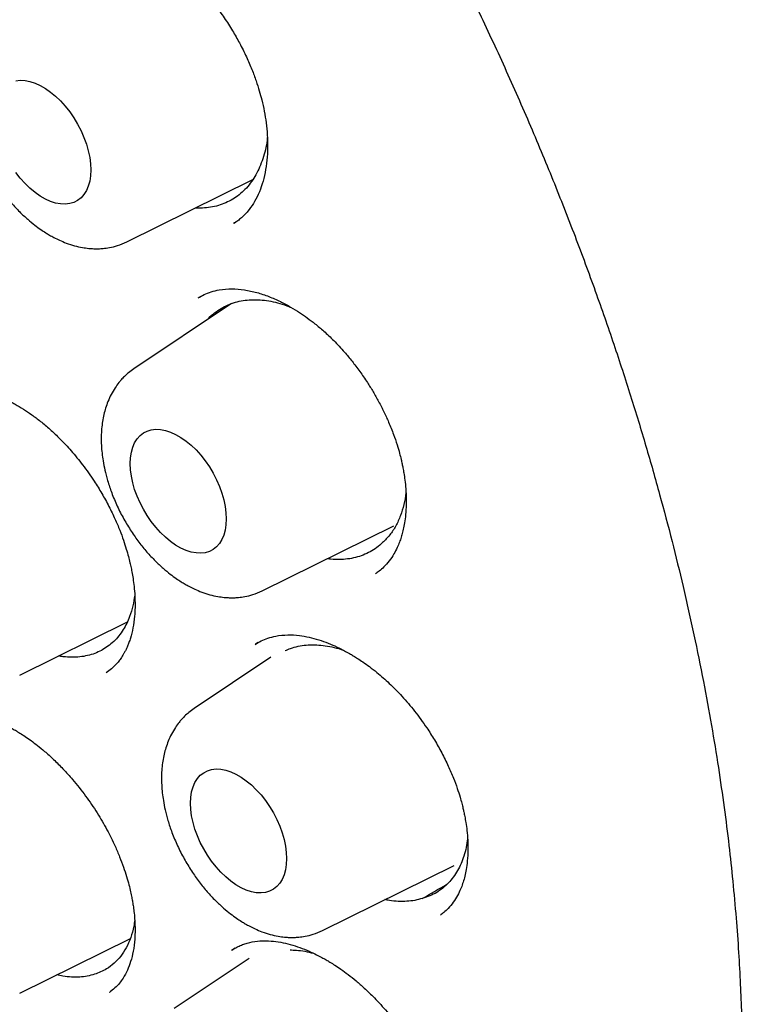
# Model space of a CAD drawing. Header units: millimetres. Extents: x 8 to 932, y 12 to 940.
# Tile 21 of 61: x 875.52 to 882.04, y 411.17 to 420.05. Entities that reach past the tile are written whole.
import ezdxf

# ---------------------------------------------------------------- set-up
doc = ezdxf.new("R2010")
doc.units = ezdxf.units.MM

msp = doc.modelspace()

# ---------------------------------------------------------------- linework, layer by layer
at = {"color": 7, "linetype": 'Continuous', "lineweight": 30}
for p, q in [((876.485, 418.0489), (877.6238, 418.6126)), ((877.4538, 418.2173), (877.4735, 418.2308)), ((877.1761, 417.5684), (877.1342, 417.5463)), ((877.4313, 417.4909), (876.5497, 416.9033)), ((877.7078, 414.8982), (878.8946, 415.4856)), ((878.7825, 415.0922), (878.7853, 415.0944)), ((875.5179, 414.1367), (876.4901, 414.6179)), ((877.6702, 414.4303), (877.6458, 414.4165)), ((877.7854, 414.2976), (877.0939, 413.8367)), ((876.3006, 414.1601), (876.3039, 414.1625)), ((876.3165, 414.1718), (876.3208, 414.175)), ((878.252, 411.8315), (879.4388, 412.419)), ((875.5179, 411.2659), (876.5173, 411.7605)), ((877.4627, 411.6719), (877.4299, 411.6522)), ((877.589, 411.5784), (876.9111, 411.1266)), ((876.3464, 411.2875), (876.3541, 411.2936)), ((876.3294, 411.274), (876.3319, 411.276))]:
    msp.add_line(p, q, dxfattribs=at)
at = {"color": 7, "linetype": 'Continuous', "lineweight": 30, "flags": 128}
for points in [[(875.4831, 419.5024), (875.5234, 419.5071), (875.566, 419.5053), (875.6104, 419.4969), (875.6563, 419.4821), (875.703, 419.4611), (875.7499, 419.434), (875.7966, 419.4012), (875.8424, 419.3631), (875.8869, 419.3201), (875.9295, 419.2728), (875.9697, 419.2217), (876.0071, 419.1673), (876.0412, 419.1104), (876.0715, 419.0515), (876.0979, 418.9915), (876.1199, 418.9309), (876.1373, 418.8705), (876.1498, 418.8111), (876.1574, 418.7532), (876.1599, 418.6976), (876.1574, 418.645), (876.1498, 418.5959), (876.1373, 418.5509), (876.1199, 418.5106), (876.0979, 418.4754), (876.0715, 418.4458), (876.0412, 418.422), (876.0071, 418.4044), (875.9697, 418.3932), (875.9295, 418.3884), (875.8869, 418.3902), (875.8424, 418.3986), (875.7966, 418.4134), (875.7499, 418.4345), (875.703, 418.4616), (875.6563, 418.4943), (875.6104, 418.5325), (875.566, 418.5754), (875.5234, 418.6228), (875.4831, 418.6739)], [(876.5157, 416.0472), (876.5183, 416.0999), (876.5259, 416.1489), (876.5384, 416.1939), (876.5558, 416.2342), (876.5778, 416.2694), (876.6041, 416.2991), (876.6345, 416.3229), (876.6686, 416.3405), (876.706, 416.3517), (876.7462, 416.3564), (876.7888, 416.3546), (876.8333, 416.3462), (876.8791, 416.3314), (876.9258, 416.3104), (876.9727, 416.2833), (877.0194, 416.2505), (877.0652, 416.2124), (877.1097, 416.1694), (877.1523, 416.1221), (877.1925, 416.0709), (877.2299, 416.0166), (877.264, 415.9597), (877.2944, 415.9008), (877.3207, 415.8408), (877.3427, 415.7802), (877.3601, 415.7198), (877.3726, 415.6604), (877.3802, 415.6025), (877.3828, 415.5469), (877.3802, 415.4943), (877.3726, 415.4452), (877.3601, 415.4002), (877.3427, 415.3599), (877.3207, 415.3247), (877.2944, 415.295), (877.264, 415.2713), (877.2299, 415.2537), (877.1925, 415.2424), (877.1523, 415.2377), (877.1097, 415.2395), (877.0652, 415.2479), (877.0194, 415.2627), (876.9727, 415.2838), (876.9258, 415.3108), (876.8791, 415.3436), (876.8333, 415.3817), (876.7888, 415.4247), (876.7462, 415.472), (876.706, 415.5232), (876.6686, 415.5775), (876.6345, 415.6345), (876.6041, 415.6933), (876.5778, 415.7534), (876.5558, 415.8139), (876.5384, 415.8743), (876.5259, 415.9338), (876.5183, 415.9916), (876.5157, 416.0472)], [(877.0599, 412.9806), (877.0625, 413.0332), (877.0701, 413.0823), (877.0826, 413.1273), (877.1, 413.1676), (877.122, 413.2028), (877.1483, 413.2325), (877.1787, 413.2562), (877.2128, 413.2738), (877.2502, 413.2851), (877.2904, 413.2898), (877.333, 413.288), (877.3775, 413.2796), (877.4233, 413.2648), (877.47, 413.2437), (877.5169, 413.2166), (877.5636, 413.1839), (877.6094, 413.1458), (877.6539, 413.1028), (877.6965, 413.0555), (877.7367, 413.0043), (877.7741, 412.9499), (877.8082, 412.893), (877.8386, 412.8342), (877.8649, 412.7741), (877.8869, 412.7136), (877.9043, 412.6532), (877.9168, 412.5937), (877.9244, 412.5359), (877.927, 412.4803), (877.9244, 412.4276), (877.9168, 412.3785), (877.9043, 412.3336), (877.8869, 412.2933), (877.8649, 412.2581), (877.8386, 412.2284), (877.8082, 412.2046), (877.7741, 412.187), (877.7367, 412.1758), (877.6965, 412.1711), (877.6539, 412.1729), (877.6094, 412.1813), (877.5636, 412.1961), (877.5169, 412.2171), (877.47, 412.2442), (877.4233, 412.277), (877.3775, 412.3151), (877.333, 412.3581), (877.2904, 412.4054), (877.2502, 412.4566), (877.2128, 412.5109), (877.1787, 412.5678), (877.1483, 412.6267), (877.122, 412.6867), (877.1, 412.7473), (877.0826, 412.8077), (877.0701, 412.8671), (877.0625, 412.925), (877.0599, 412.9806)]]:
    msp.add_lwpolyline(points, dxfattribs=at)
at = {"color": 7, "linetype": 'Continuous', "lineweight": 30}
for points, knots in [([(864.5615, 432.3887), (864.5704, 432.3897), (864.5909, 432.3919), (864.6373, 432.3971), (864.6985, 432.4025), (864.7775, 432.4076), (864.8688, 432.4121), (864.9703, 432.4158), (865.0922, 432.4183), (865.2365, 432.4186), (865.4055, 432.4152), (865.5895, 432.4071), (865.7888, 432.3933), (865.9868, 432.3743), (866.1818, 432.3508), (866.3715, 432.3235), (866.5713, 432.2902), (866.7802, 432.2503), (866.9915, 432.2047), (867.1971, 432.1554), (867.3897, 432.1049), (867.568, 432.0545), (867.7318, 432.0051), (867.8802, 431.9579), (868.0131, 431.9136), (868.1306, 431.8729), (868.2335, 431.8361), (868.321, 431.8039), (868.3934, 431.7767), (868.4511, 431.7546), (868.4991, 431.7359), (868.542, 431.7191), (868.5899, 431.7001), (868.6478, 431.6768), (868.7198, 431.6473), (868.8072, 431.6109), (868.9107, 431.5667), (869.0311, 431.5139), (869.1665, 431.4528), (869.317, 431.3827), (869.4826, 431.303), (869.6633, 431.2128), (869.8592, 431.1114), (870.0694, 430.9983), (870.2885, 430.8757), (870.5811, 430.7055), (870.94, 430.4851), (871.3569, 430.2113), (871.7593, 429.9305), (872.1471, 429.6446), (872.5248, 429.3512), (872.8924, 429.0514), (873.2495, 428.7464), (873.5896, 428.443), (873.913, 428.1424), (874.2201, 427.846), (874.5213, 427.5447), (874.8222, 427.2327), (875.1186, 426.9142), (875.412, 426.5878), (875.7014, 426.2545), (875.9953, 425.904), (876.2932, 425.5358), (876.5943, 425.1498), (876.8978, 424.7455), (877.1942, 424.3351), (877.4829, 423.9197), (877.7634, 423.5005), (878.0432, 423.0657), (878.3215, 422.6153), (878.5974, 422.1493), (878.8677, 421.6724), (879.1316, 421.1849), (879.3886, 420.6876), (879.6399, 420.1765), (879.8835, 419.6544), (880.1153, 419.1295), (880.3318, 418.6103), (880.5311, 418.1031), (880.714, 417.6089), (880.8811, 417.1282), (881.0332, 416.6615), (881.171, 416.2091), (881.2953, 415.7716), (881.4069, 415.349), (881.5103, 414.9262), (881.6048, 414.5047), (881.69, 414.086), (881.7631, 413.6867), (881.8253, 413.3068), (881.8775, 412.9462), (881.9206, 412.6048), (881.9566, 412.2724), (881.9856, 411.9502), (882.008, 411.6395), (882.0239, 411.3504), (882.0342, 411.0779), (882.0411, 410.7661), (882.0414, 410.413), (882.0314, 410.0214), (882.0117, 409.6425), (881.9894, 409.3609), (881.971, 409.1704), (881.96, 409.0665), (881.9484, 408.9638), (881.9365, 408.8658), (881.925, 408.7768), (881.9152, 408.7051), (881.9074, 408.6499), (881.9015, 408.6091), (881.8958, 408.5707), (881.8891, 408.5268), (881.8802, 408.4698), (881.8687, 408.3987), (881.8544, 408.3139), (881.8371, 408.216), (881.8164, 408.1047), (881.7924, 407.9831), (881.7565, 407.8119), (881.7066, 407.594), (881.6345, 407.3129), (881.5468, 407.0094), (881.4404, 406.6848), (881.3406, 406.4157), (881.2534, 406.2009), (881.1842, 406.04), (881.1107, 405.8792), (881.0344, 405.7214), (880.9578, 405.572), (880.8839, 405.4356), (880.8112, 405.3077), (880.7406, 405.1894), (880.6733, 405.0819), (880.6143, 404.9912), (880.5643, 404.9169), (880.5234, 404.8578), (880.5002, 404.8249), (880.4901, 404.8105)], [0, 0, 0, 0, 0.001577, 0.003608, 0.006105, 0.009075, 0.012555, 0.016335, 0.020414, 0.026086, 0.03225, 0.038907, 0.046058, 0.053701, 0.060053, 0.066709, 0.07367, 0.080935, 0.088407, 0.095472, 0.102025, 0.108065, 0.113593, 0.118607, 0.123033, 0.126965, 0.130401, 0.133343, 0.135718, 0.13763, 0.139108, 0.1405, 0.141906, 0.143877, 0.14626, 0.14907, 0.152555, 0.156531, 0.160998, 0.165955, 0.171403, 0.177341, 0.183771, 0.190692, 0.198015, 0.205319, 0.21945, 0.233293, 0.24637, 0.259179, 0.271722, 0.283997, 0.296005, 0.307746, 0.318571, 0.329158, 0.339512, 0.350013, 0.360902, 0.371137, 0.381693, 0.392569, 0.403766, 0.415283, 0.42712, 0.439277, 0.450702, 0.462396, 0.474359, 0.486591, 0.499092, 0.511862, 0.524558, 0.537509, 0.550715, 0.564176, 0.577713, 0.590918, 0.603775, 0.616285, 0.628446, 0.64026, 0.651726, 0.662844, 0.673614, 0.684036, 0.695296, 0.706119, 0.716506, 0.726457, 0.735972, 0.74505, 0.753693, 0.762696, 0.771171, 0.779119, 0.786576, 0.793879, 0.805347, 0.816631, 0.827731, 0.838647, 0.841814, 0.844965, 0.848101, 0.851206, 0.853987, 0.856331, 0.857865, 0.859129, 0.860153, 0.861462, 0.863251, 0.865521, 0.868187, 0.871306, 0.874878, 0.878892, 0.883096, 0.891619, 0.900493, 0.911515, 0.923033, 0.935047, 0.941079, 0.947228, 0.953495, 0.959876, 0.96602, 0.97169, 0.976886, 0.982349, 0.987167, 0.99134, 0.99487, 0.997756, 1, 1, 1, 1]), ([(864.8296, 432.1858), (864.8181, 432.1846), (864.7905, 432.1819), (864.7469, 432.177), (864.694, 432.1707), (864.633, 432.163), (864.564, 432.1537), (864.4864, 432.1425), (864.4002, 432.1292), (864.3056, 432.1133), (864.2036, 432.0948), (864.0336, 432.0611), (863.8006, 432.0065), (863.4931, 431.9175), (863.1757, 431.8056), (862.8507, 431.6675), (862.6085, 431.5458), (862.4428, 431.4537), (862.3516, 431.4006), (862.2671, 431.3492), (862.1912, 431.3013), (862.124, 431.2575), (862.0653, 431.2179), (862.016, 431.1839), (861.9754, 431.1552), (861.943, 431.132), (861.9172, 431.1133), (861.8963, 431.098), (861.8755, 431.0825), (861.8486, 431.0624), (861.8121, 431.0346), (861.7654, 430.9985), (861.7099, 430.9545), (861.6484, 430.9044), (861.5838, 430.8501), (861.5187, 430.7937), (861.4143, 430.7005), (861.271, 430.565), (861.09, 430.3784), (860.9088, 430.1743), (860.7289, 429.9523), (860.5535, 429.7142), (860.3832, 429.4598), (860.2339, 429.2134), (860.1039, 428.9788), (859.9915, 428.7594), (859.8999, 428.5656), (859.8294, 428.406), (859.78, 428.2893), (859.7383, 428.1865), (859.7053, 428.1024), (859.6798, 428.0356), (859.6609, 427.9848), (859.6459, 427.9441), (859.6342, 427.9119), (859.6228, 427.8799), (859.6085, 427.8396), (859.5891, 427.7838), (859.5657, 427.7149), (859.5389, 427.6336), (859.5101, 427.5433), (859.4803, 427.4464), (859.451, 427.3474), (859.4231, 427.2488), (859.3963, 427.1507), (859.3582, 427.0055), (859.3115, 426.8136), (859.2591, 426.5742), (859.2117, 426.3321), (859.1682, 426.0806), (859.1351, 425.8597), (859.1105, 425.6735), (859.0928, 425.5265), (859.0764, 425.3749), (859.0613, 425.2188), (859.0479, 425.0589), (859.0366, 424.9008), (859.0282, 424.7601), (859.0221, 424.6407), (859.0178, 424.5417), (859.0145, 424.452), (859.012, 424.3716), (859.0102, 424.3008), (859.0089, 424.2377), (859.0079, 424.177), (859.007, 424.1104), (859.0064, 424.0338), (859.0061, 423.9494), (859.0064, 423.8624), (859.0071, 423.7752), (859.0084, 423.6876), (859.0101, 423.5998), (859.0163, 423.3566), (859.0334, 422.98), (859.0728, 422.4649), (859.1245, 421.9699), (859.1904, 421.4693), (859.2706, 420.9637), (859.3648, 420.4534), (859.4684, 419.9612), (859.5799, 419.4852), (859.6983, 419.0236), (859.8299, 418.5519), (859.9751, 418.0705), (860.1345, 417.5797), (860.3083, 417.0801), (860.4971, 416.5724), (860.7012, 416.057), (860.9209, 415.5347), (861.1566, 415.0064), (861.4087, 414.4727), (861.6772, 413.9346), (861.9625, 413.393), (862.2626, 412.8528), (862.5773, 412.3148), (862.9063, 411.7802), (863.2517, 411.2466), (863.5871, 410.7539), (863.9091, 410.3017), (864.2147, 409.8893), (864.5284, 409.4827), (864.8486, 409.084), (865.1714, 408.6979), (865.4947, 408.3263), (865.8158, 407.9715), (866.1341, 407.6332), (866.4473, 407.313), (866.7548, 407.0103), (867.0562, 406.7245), (867.353, 406.4534), (867.6726, 406.172), (868.0137, 405.8842), (868.3749, 405.5938), (868.7257, 405.3249), (869.0657, 405.0767), (869.3943, 404.8481), (869.7113, 404.638), (869.9955, 404.4586), (870.2484, 404.3058), (870.4755, 404.1739), (870.7051, 404.0456), (870.9434, 403.9181), (871.1907, 403.7919), (871.4468, 403.6677), (871.7114, 403.5464), (871.9857, 403.4283), (872.2646, 403.3162), (872.5474, 403.2109), (872.8337, 403.1128), (873.0832, 403.0351), (873.2887, 402.9763), (873.4434, 402.9348), (873.5838, 402.8994), (873.7107, 402.8693), (873.8242, 402.844), (873.9241, 402.8229), (874.0097, 402.8058), (874.0818, 402.7921), (874.1458, 402.7803), (874.2078, 402.7694), (874.2755, 402.758), (874.3526, 402.7457), (874.442, 402.7322), (874.5442, 402.7181), (874.6592, 402.7037), (874.7859, 402.6898), (874.9239, 402.6769), (875.0729, 402.6657), (875.2334, 402.6569), (875.449, 402.6498), (875.7155, 402.6499), (876.0283, 402.6639), (876.3406, 402.6924), (876.5965, 402.7283), (876.7974, 402.7641), (876.9444, 402.794), (877.0909, 402.8275), (877.2368, 402.8649), (877.3814, 402.9058), (877.5168, 402.9479), (877.6381, 402.9889), (877.7411, 403.026), (877.8284, 403.0593), (877.9003, 403.0879), (877.9581, 403.1117), (878.0063, 403.1322), (878.0502, 403.1513), (878.0948, 403.1711), (878.1435, 403.1933), (878.1986, 403.219), (878.2619, 403.2495), (878.3331, 403.2851), (878.4124, 403.3261), (878.5022, 403.3746), (878.6025, 403.4314), (878.7134, 403.4974), (878.8323, 403.5723), (878.9588, 403.6567), (879.0922, 403.7513), (879.2291, 403.8549), (879.3655, 403.9649), (879.4962, 404.0772), (879.6192, 404.1893), (879.7332, 404.299), (879.8471, 404.4145), (879.9594, 404.5346), (880.0688, 404.6582), (880.1661, 404.7738), (880.2518, 404.8804), (880.3266, 404.9773), (880.3908, 405.0636), (880.4302, 405.1188), (880.4483, 405.1442)], [0, 0, 0, 0, 0.00075, 0.001798, 0.003147, 0.004693, 0.006509, 0.008594, 0.010949, 0.013575, 0.01647, 0.019571, 0.028132, 0.036687, 0.046864, 0.057034, 0.067196, 0.070362, 0.073481, 0.076349, 0.078942, 0.081259, 0.083302, 0.08507, 0.086449, 0.087597, 0.088514, 0.089199, 0.089831, 0.090748, 0.092085, 0.093772, 0.095809, 0.098153, 0.100565, 0.103008, 0.105483, 0.112449, 0.119653, 0.127231, 0.13504, 0.143045, 0.151246, 0.159641, 0.165922, 0.172307, 0.178795, 0.182403, 0.185597, 0.188377, 0.190744, 0.192357, 0.193699, 0.19477, 0.195569, 0.196236, 0.197271, 0.198719, 0.200581, 0.202605, 0.204962, 0.207465, 0.209938, 0.212383, 0.214798, 0.217184, 0.223022, 0.228678, 0.23421, 0.23997, 0.246017, 0.249205, 0.252468, 0.255806, 0.259217, 0.262703, 0.266207, 0.269425, 0.271722, 0.273815, 0.275705, 0.277391, 0.278874, 0.280153, 0.281339, 0.282667, 0.284306, 0.286094, 0.287883, 0.289672, 0.291461, 0.29325, 0.295039, 0.306284, 0.315967, 0.325652, 0.335339, 0.345029, 0.354721, 0.364432, 0.372893, 0.381513, 0.390292, 0.39923, 0.408327, 0.417582, 0.426997, 0.436571, 0.446304, 0.456196, 0.466247, 0.476457, 0.486827, 0.497356, 0.507829, 0.518455, 0.529234, 0.540166, 0.548864, 0.557656, 0.566542, 0.575379, 0.584192, 0.592819, 0.60126, 0.609515, 0.617584, 0.625328, 0.632893, 0.640278, 0.647484, 0.656575, 0.665363, 0.673849, 0.682033, 0.689913, 0.697492, 0.704767, 0.71026, 0.715573, 0.720991, 0.726665, 0.732595, 0.738669, 0.74499, 0.751558, 0.758374, 0.765081, 0.772012, 0.779166, 0.783297, 0.787091, 0.790547, 0.793666, 0.7965, 0.798982, 0.801112, 0.802891, 0.804376, 0.805906, 0.807546, 0.809463, 0.811711, 0.81429, 0.817201, 0.820443, 0.823951, 0.827778, 0.831926, 0.836387, 0.844607, 0.852952, 0.861421, 0.870015, 0.874142, 0.878297, 0.88248, 0.886691, 0.89093, 0.895126, 0.898679, 0.901783, 0.90444, 0.906648, 0.908408, 0.909793, 0.911152, 0.912529, 0.914007, 0.91577, 0.917786, 0.920085, 0.922665, 0.925527, 0.928934, 0.932671, 0.936736, 0.94113, 0.945852, 0.950904, 0.955962, 0.960956, 0.965684, 0.970145, 0.97434, 0.979305, 0.983837, 0.987935, 0.9916, 0.994833, 0.997632, 1, 1, 1, 1]), ([(875.9336, 420.7585), (875.9521, 420.7683), (875.9865, 420.7865), (876.0378, 420.805), (876.08, 420.8162), (876.113, 420.8227), (876.1397, 420.8266), (876.1623, 420.829), (876.1838, 420.8305), (876.2022, 420.8313), (876.2213, 420.8315), (876.2417, 420.8312), (876.2634, 420.8303), (876.2969, 420.8278), (876.3447, 420.8217), (876.4121, 420.8081), (876.4942, 420.7848), (876.5923, 420.7474), (876.687, 420.7012), (876.7708, 420.6525), (876.8343, 420.6111), (876.888, 420.5727), (876.9292, 420.5412), (876.9622, 420.5146), (876.9941, 420.4878), (877.0316, 420.4549), (877.08, 420.4098), (877.1395, 420.3502), (877.2096, 420.2731), (877.2866, 420.1789), (877.3649, 420.0715), (877.438, 419.958), (877.5051, 419.8405), (877.5638, 419.7232), (877.6134, 419.6085), (877.6517, 419.5057), (877.6809, 419.4143), (877.7057, 419.3229), (877.7269, 419.2262), (877.7438, 419.1202), (877.7543, 419.0106), (877.7572, 418.8976), (877.751, 418.7838), (877.735, 418.6732), (877.7089, 418.5695), (877.6734, 418.4757), (877.6293, 418.3935), (877.5869, 418.335), (877.5484, 418.292), (877.5176, 418.263), (877.4845, 418.2372), (877.4616, 418.2225), (877.4492, 418.2146)], [0, 0, 0, 0, 0.025338, 0.047099, 0.065267, 0.07652, 0.085723, 0.095292, 0.101358, 0.107344, 0.113689, 0.120396, 0.127468, 0.134903, 0.152833, 0.173335, 0.198, 0.226904, 0.260086, 0.280561, 0.299918, 0.3157, 0.32789, 0.336477, 0.345139, 0.356312, 0.370166, 0.389173, 0.411658, 0.437637, 0.466946, 0.495786, 0.522603, 0.552081, 0.578599, 0.602154, 0.622756, 0.641274, 0.665125, 0.689996, 0.716302, 0.744779, 0.775414, 0.807078, 0.838618, 0.870072, 0.900885, 0.930069, 0.944067, 0.959564, 0.978201, 1, 1, 1, 1]), ([(875.3268, 420.054), (875.3102, 420.0422), (875.2796, 420.0204), (875.2418, 419.9859), (875.2128, 419.9555), (875.185, 419.9225), (875.1534, 419.879), (875.1202, 419.8224), (875.0917, 419.7602), (875.0703, 419.7), (875.0541, 419.6398), (875.042, 419.5774), (875.034, 419.5114), (875.0302, 419.4392), (875.0315, 419.3654), (875.0375, 419.2913), (875.0477, 419.2175), (875.0638, 419.1351), (875.0889, 419.0389), (875.1255, 418.9296), (875.1745, 418.8127), (875.2339, 418.6961), (875.3, 418.5871), (875.3699, 418.4879), (875.4423, 418.3989), (875.5157, 418.3203), (875.5865, 418.254), (875.6504, 418.2015), (875.7047, 418.1618), (875.7492, 418.1324), (875.7891, 418.1084), (875.8301, 418.0858), (875.8802, 418.0612), (875.9421, 418.0355), (876.0117, 418.0128), (876.0793, 417.9975), (876.1374, 417.9894), (876.1857, 417.9861), (876.2289, 417.986), (876.2761, 417.9888), (876.3335, 417.9968), (876.4066, 418.0143), (876.4571, 418.0366), (876.485, 418.0489)], [0, 0, 0, 0, 0.021636, 0.039819, 0.054564, 0.06687, 0.087387, 0.11333, 0.137415, 0.15979, 0.180825, 0.203103, 0.225962, 0.249021, 0.276027, 0.298978, 0.321362, 0.347961, 0.378799, 0.413871, 0.453005, 0.492181, 0.529741, 0.565731, 0.600194, 0.633167, 0.664323, 0.690936, 0.712402, 0.729907, 0.743187, 0.758394, 0.776769, 0.799503, 0.826702, 0.852912, 0.873329, 0.889691, 0.904527, 0.918849, 0.939498, 0.966539, 1, 1, 1, 1]), ([(877.7534, 418.9901), (877.7526, 418.9815), (877.7494, 418.9432), (877.7366, 418.8789), (877.715, 418.7975), (877.6941, 418.748), (877.6836, 418.7232)], [0, 0, 0, 0, 0.087569, 0.386281, 0.691896, 1, 1, 1, 1]), ([(877.6836, 418.7232), (877.6729, 418.6999), (877.6515, 418.6533), (877.6113, 418.5903), (877.5652, 418.533), (877.5132, 418.4831), (877.4564, 418.4411), (877.3951, 418.4069), (877.3289, 418.3805), (877.2589, 418.3622), (877.1856, 418.3533), (877.133, 418.3506), (877.1039, 418.3534), (877.1007, 418.3537)], [0, 0, 0, 0, 0.097328, 0.195331, 0.295465, 0.396337, 0.494358, 0.59238, 0.691801, 0.792673, 0.89, 0.988003, 1, 1, 1, 1]), ([(877.1282, 417.5424), (877.1461, 417.5528), (877.1812, 417.5732), (877.2445, 417.598), (877.3292, 417.6185), (877.431, 417.6268), (877.5436, 417.6177), (877.6558, 417.5936), (877.7645, 417.5574), (877.8671, 417.5125), (877.96, 417.463), (878.0414, 417.4129), (878.1145, 417.3623), (878.1875, 417.3068), (878.2674, 417.2393), (878.3573, 417.1545), (878.4424, 417.0631), (878.5203, 416.9695), (878.5897, 416.8779), (878.6529, 416.7854), (878.7095, 416.6941), (878.7596, 416.6057), (878.8065, 416.5139), (878.8518, 416.4148), (878.8915, 416.3154), (878.9237, 416.221), (878.9457, 416.1459), (878.9602, 416.0885), (878.9699, 416.0457), (878.9782, 416.0047), (878.9869, 415.9561), (878.9962, 415.8925), (879.0042, 415.8141), (879.0084, 415.7236), (879.0063, 415.6323), (878.9986, 415.55), (878.9878, 415.4833), (878.9757, 415.4289), (878.9623, 415.3814), (878.9463, 415.3347), (878.9251, 415.2838), (878.8952, 415.2263), (878.8547, 415.1657), (878.8082, 415.1128), (878.7644, 415.0752), (878.7408, 415.0592), (878.7298, 415.0517)], [0, 0, 0, 0, 0.02878, 0.056528, 0.083312, 0.121803, 0.158274, 0.192542, 0.224643, 0.254447, 0.281076, 0.304351, 0.32425, 0.344093, 0.36753, 0.394584, 0.425303, 0.447841, 0.472023, 0.497845, 0.518281, 0.539623, 0.561859, 0.583581, 0.609197, 0.631004, 0.649024, 0.661461, 0.67113, 0.679174, 0.69065, 0.706146, 0.725643, 0.748941, 0.77516, 0.797995, 0.817467, 0.833679, 0.848767, 0.863674, 0.880853, 0.902455, 0.928355, 0.955102, 0.978926, 1, 1, 1, 1]), ([(877.2116, 417.3445), (877.2162, 417.35), (877.2361, 417.3736), (877.2771, 417.4085), (877.3346, 417.4487), (877.3974, 417.4805), (877.4643, 417.5042), (877.5347, 417.5197), (877.6092, 417.5272), (877.6864, 417.5261), (877.7659, 417.5168), (877.8466, 417.499), (877.9153, 417.4786), (877.9569, 417.4611), (877.9707, 417.4553)], [0, 0, 0, 0, 0.027865, 0.119527, 0.212498, 0.306824, 0.398486, 0.490148, 0.583119, 0.677446, 0.768458, 0.86077, 0.953741, 1, 1, 1, 1]), ([(876.5497, 416.9033), (876.533, 416.8915), (876.5024, 416.8697), (876.4646, 416.8352), (876.4356, 416.8048), (876.4079, 416.7717), (876.3762, 416.7283), (876.343, 416.6717), (876.3145, 416.6095), (876.2931, 416.5493), (876.2769, 416.4891), (876.2648, 416.4267), (876.2569, 416.3607), (876.2531, 416.2885), (876.2543, 416.2146), (876.2604, 416.1406), (876.2705, 416.0668), (876.2866, 415.9844), (876.3117, 415.8882), (876.3483, 415.7789), (876.3973, 415.662), (876.4568, 415.5454), (876.5228, 415.4364), (876.5927, 415.3372), (876.6651, 415.2482), (876.7385, 415.1696), (876.8093, 415.1033), (876.8732, 415.0508), (876.9275, 415.0111), (876.972, 414.9817), (877.0119, 414.9577), (877.0529, 414.9351), (877.103, 414.9105), (877.1649, 414.8847), (877.2345, 414.8621), (877.3022, 414.8468), (877.3602, 414.8387), (877.4085, 414.8354), (877.4517, 414.8353), (877.4989, 414.8381), (877.5564, 414.8461), (877.6294, 414.8636), (877.6799, 414.8859), (877.7078, 414.8982)], [0, 0, 0, 0, 0.021636, 0.039819, 0.054564, 0.06687, 0.087387, 0.11333, 0.137415, 0.15979, 0.180825, 0.203103, 0.225962, 0.249021, 0.276027, 0.298978, 0.321362, 0.347961, 0.378799, 0.413871, 0.453005, 0.492181, 0.529741, 0.565731, 0.600194, 0.633167, 0.664323, 0.690936, 0.712402, 0.729907, 0.743187, 0.758394, 0.776769, 0.799503, 0.826702, 0.852912, 0.873329, 0.889691, 0.904527, 0.918849, 0.939498, 0.966539, 1, 1, 1, 1]), ([(874.7144, 416.6604), (874.7349, 416.6718), (874.7729, 416.6928), (874.832, 416.7128), (874.8851, 416.7244), (874.9455, 416.7316), (875.0163, 416.7322), (875.0972, 416.7232), (875.1864, 416.7044), (875.2844, 416.6733), (875.3828, 416.6319), (875.4717, 416.5861), (875.5514, 416.5387), (875.6281, 416.4873), (875.7082, 416.4271), (875.7943, 416.3545), (875.8872, 416.2663), (875.9866, 416.1595), (876.0904, 416.0324), (876.1824, 415.9026), (876.261, 415.776), (876.3236, 415.6622), (876.3774, 415.5511), (876.4206, 415.4491), (876.4543, 415.3581), (876.4799, 415.2787), (876.499, 415.2112), (876.5129, 415.1552), (876.5241, 415.1045), (876.5345, 415.0512), (876.5446, 414.9877), (876.5535, 414.9129), (876.559, 414.831), (876.5597, 414.7479), (876.5548, 414.6567), (876.5418, 414.5626), (876.5229, 414.4856), (876.5049, 414.4324), (876.4917, 414.399), (876.4786, 414.3702), (876.4655, 414.3446), (876.4516, 414.32), (876.4344, 414.2928), (876.4115, 414.2614), (876.382, 414.2271), (876.3449, 414.1912), (876.3152, 414.1702), (876.2994, 414.159)], [0, 0, 0, 0, 0.031482, 0.05829, 0.080417, 0.09784, 0.126154, 0.152694, 0.180858, 0.211803, 0.242258, 0.268197, 0.289854, 0.311586, 0.334821, 0.359828, 0.387923, 0.419301, 0.453984, 0.491983, 0.519172, 0.547439, 0.573734, 0.59744, 0.618529, 0.636914, 0.652616, 0.665657, 0.676292, 0.68863, 0.704142, 0.722803, 0.744557, 0.767074, 0.788927, 0.820487, 0.850516, 0.864046, 0.876156, 0.886857, 0.89672, 0.906102, 0.91864, 0.934315, 0.953104, 0.974998, 1, 1, 1, 1]), ([(879.0044, 415.7888), (879.0043, 415.7874), (879.0019, 415.7479), (878.9865, 415.6763), (878.9574, 415.5747), (878.9147, 415.4826), (878.8611, 415.3995), (878.8162, 415.355), (878.7938, 415.3328)], [0, 0, 0, 0, 0.007057, 0.201511, 0.395399, 0.596733, 0.798725, 1, 1, 1, 1]), ([(878.7938, 415.3328), (878.7765, 415.3175), (878.7419, 415.2868), (878.6831, 415.2497), (878.6192, 415.2195), (878.5509, 415.1976), (878.4792, 415.184), (878.4045, 415.1792), (878.3424, 415.1804), (878.3045, 415.1863), (878.2934, 415.188)], [0, 0, 0, 0, 0.132796, 0.266514, 0.403141, 0.540772, 0.674515, 0.808258, 0.943912, 1, 1, 1, 1]), ([(876.5563, 414.8594), (876.5516, 414.8271), (876.5417, 414.7584), (876.5155, 414.6743), (876.4852, 414.6029), (876.4634, 414.5662), (876.4525, 414.5479)], [0, 0, 0, 0, 0.2742184, 0.5828155, 0.7914117, 1, 1, 1, 1]), ([(876.4525, 414.5479), (876.4396, 414.5286), (876.4137, 414.4898), (876.3672, 414.4397), (876.3163, 414.3961), (876.2782, 414.3737), (876.2595, 414.3627)], [0, 0, 0, 0, 0.248992, 0.499712, 0.755886, 1, 1, 1, 1]), ([(877.643, 414.4142), (877.6603, 414.4249), (877.6943, 414.4459), (877.7558, 414.4716), (877.8377, 414.4932), (877.9351, 414.503), (878.0353, 414.4973), (878.1291, 414.4809), (878.2159, 414.4576), (878.3007, 414.4274), (878.3783, 414.3937), (878.4418, 414.3619), (878.4908, 414.3348), (878.5304, 414.3114), (878.5713, 414.2858), (878.6198, 414.2536), (878.6782, 414.2117), (878.7583, 414.1491), (878.8578, 414.0618), (878.9721, 413.9454), (879.0858, 413.8112), (879.183, 413.6778), (879.2639, 413.5509), (879.3292, 413.4354), (879.3862, 413.3203), (879.4323, 413.2128), (879.4671, 413.119), (879.4913, 413.0429), (879.508, 412.9834), (879.5191, 412.9388), (879.5281, 412.8993), (879.537, 412.8558), (879.5468, 412.7996), (879.5565, 412.728), (879.5641, 412.6356), (879.5651, 412.536), (879.5581, 412.4423), (879.5468, 412.3685), (879.5333, 412.3081), (879.5175, 412.2549), (879.4974, 412.2014), (879.4701, 412.1442), (879.4324, 412.0838), (879.3888, 412.031), (879.3478, 411.9938), (879.326, 411.9781), (879.3159, 411.9708)], [0, 0, 0, 0, 0.029167, 0.057138, 0.083973, 0.121749, 0.156533, 0.183306, 0.209374, 0.234707, 0.257337, 0.276155, 0.28891, 0.299017, 0.309745, 0.323365, 0.339883, 0.359306, 0.39217, 0.427151, 0.46423, 0.503395, 0.530649, 0.558785, 0.587184, 0.612583, 0.634508, 0.652976, 0.666064, 0.676626, 0.684729, 0.69447, 0.708318, 0.726254, 0.748255, 0.779387, 0.805837, 0.827643, 0.846319, 0.864371, 0.881547, 0.903138, 0.929017, 0.95567, 0.979272, 1, 1, 1, 1]), ([(877.9151, 414.3581), (877.931, 414.3652), (877.9677, 414.3817), (878.0306, 414.3984), (878.1028, 414.4095), (878.1786, 414.412), (878.2567, 414.4064), (878.3367, 414.3922), (878.3989, 414.3769), (878.4346, 414.3637), (878.4426, 414.3608)], [0, 0, 0, 0, 0.106917, 0.247614, 0.390321, 0.535108, 0.675805, 0.816502, 0.959209, 1, 1, 1, 1]), ([(876.2564, 414.3607), (876.2365, 414.3511), (876.1964, 414.3315), (876.1305, 414.3122), (876.0605, 414.3002), (875.9873, 414.2972), (875.9232, 414.3004), (875.8832, 414.3078), (875.869, 414.3105)], [0, 0, 0, 0, 0.177628, 0.358435, 0.539241, 0.723336, 0.900965, 1, 1, 1, 1]), ([(874.6845, 413.7361), (874.6971, 413.7437), (874.7199, 413.7575), (874.7532, 413.7727), (874.7815, 413.7833), (874.8041, 413.7902), (874.8256, 413.7954), (874.8444, 413.7993), (874.8646, 413.8026), (874.8864, 413.8054), (874.9098, 413.8074), (874.9348, 413.8084), (874.9694, 413.8084), (875.0153, 413.8056), (875.0762, 413.7972), (875.1393, 413.7835), (875.2032, 413.7651), (875.2658, 413.743), (875.3284, 413.717), (875.3869, 413.6892), (875.4359, 413.6633), (875.4798, 413.6384), (875.5221, 413.6126), (875.5694, 413.5819), (875.6224, 413.5447), (875.6811, 413.5003), (875.7489, 413.4445), (875.8259, 413.3749), (875.9105, 413.2902), (876.0088, 413.1809), (876.1134, 413.0486), (876.2172, 412.8961), (876.306, 412.7442), (876.3722, 412.6109), (876.4204, 412.4981), (876.4549, 412.4061), (876.4824, 412.3214), (876.5034, 412.2468), (876.5186, 412.1839), (876.5293, 412.1327), (876.5375, 412.0875), (876.5449, 412.0402), (876.5521, 411.9829), (876.5578, 411.9137), (876.5602, 411.8354), (876.5569, 411.7419), (876.5446, 411.6443), (876.5215, 411.5507), (876.4917, 411.4722), (876.4558, 411.4059), (876.4165, 411.3519), (876.3763, 411.3089), (876.3451, 411.2855), (876.3283, 411.2728)], [0, 0, 0, 0, 0.021949, 0.039815, 0.053581, 0.064139, 0.071042, 0.078225, 0.085881, 0.094014, 0.102625, 0.111717, 0.121293, 0.139577, 0.159819, 0.182111, 0.20019, 0.219445, 0.239317, 0.256274, 0.271294, 0.282327, 0.294141, 0.307654, 0.322865, 0.339776, 0.358389, 0.382258, 0.408463, 0.436037, 0.47612, 0.51456, 0.551343, 0.586473, 0.608992, 0.63069, 0.651026, 0.668727, 0.683756, 0.69613, 0.705929, 0.717029, 0.731654, 0.749779, 0.771375, 0.795132, 0.828884, 0.860199, 0.889531, 0.919277, 0.941541, 0.968447, 1, 1, 1, 1]), ([(877.0939, 413.8366), (877.0772, 413.8248), (877.0466, 413.8031), (877.0089, 413.7686), (876.9798, 413.7381), (876.9521, 413.7051), (876.9204, 413.6617), (876.8872, 413.6051), (876.8587, 413.5429), (876.8373, 413.4826), (876.8211, 413.4225), (876.809, 413.3601), (876.8011, 413.2941), (876.7973, 413.2219), (876.7985, 413.148), (876.8046, 413.0739), (876.8147, 413.0002), (876.8308, 412.9177), (876.8559, 412.8216), (876.8925, 412.7122), (876.9415, 412.5953), (877.001, 412.4788), (877.067, 412.3697), (877.1369, 412.2706), (877.2094, 412.1815), (877.2827, 412.1029), (877.3535, 412.0367), (877.4174, 411.9841), (877.4717, 411.9445), (877.5162, 411.9151), (877.5561, 411.8911), (877.5971, 411.8685), (877.6472, 411.8439), (877.7091, 411.8181), (877.7788, 411.7955), (877.8464, 411.7801), (877.9044, 411.772), (877.9527, 411.7688), (877.9959, 411.7686), (878.0432, 411.7715), (878.1006, 411.7794), (878.1736, 411.797), (878.2241, 411.8192), (878.252, 411.8315)], [0, 0, 0, 0, 0.021636, 0.039819, 0.054564, 0.06687, 0.087387, 0.11333, 0.137415, 0.15979, 0.180825, 0.203103, 0.225962, 0.249021, 0.276027, 0.298978, 0.321362, 0.347961, 0.378799, 0.413871, 0.453005, 0.492181, 0.529741, 0.565731, 0.600194, 0.633167, 0.664323, 0.690936, 0.712402, 0.729907, 0.743187, 0.758394, 0.776769, 0.799503, 0.826702, 0.852912, 0.873329, 0.889691, 0.904527, 0.918849, 0.939498, 0.966539, 1, 1, 1, 1]), ([(879.5613, 412.6597), (879.5577, 412.6336), (879.5501, 412.5792), (879.5299, 412.5044), (879.5037, 412.4344), (879.4717, 412.3707), (879.4335, 412.3122), (879.3891, 412.2594), (879.339, 412.2133), (879.2828, 412.1741), (879.221, 412.142), (879.1753, 412.1276), (879.1525, 412.1204)], [0, 0, 0, 0, 0.096126, 0.199627, 0.296486, 0.393347, 0.4928, 0.592251, 0.692639, 0.793022, 0.896512, 1, 1, 1, 1]), ([(879.1525, 412.1204), (879.2262, 412.1633), (879.3017, 412.2073), (879.3777, 412.2515), (879.3795, 412.2526)], [0, 0, 0, 0, 0.9758413, 1, 1, 1, 1]), ([(879.1525, 412.1204), (879.1301, 412.1144), (879.0851, 412.1021), (879.0123, 412.0937), (878.9357, 412.0933), (878.8695, 412.0987), (878.8285, 412.1074), (878.815, 412.1102)], [0, 0, 0, 0, 0.218329, 0.438175, 0.662801, 0.88908, 1, 1, 1, 1]), ([(876.556, 411.9283), (876.5537, 411.9085), (876.5471, 411.8509), (876.5218, 411.7655), (876.4825, 411.6748), (876.4315, 411.5977), (876.3715, 411.5334), (876.3095, 411.4874), (876.2495, 411.4555), (876.212, 411.4427), (876.1932, 411.4362)], [0, 0, 0, 0, 0.078636, 0.228799, 0.378434, 0.52117, 0.664338, 0.807059, 0.903531, 1, 1, 1, 1]), ([(877.4319, 411.6526), (877.4442, 411.6607), (877.4676, 411.6761), (877.5071, 411.6959), (877.5483, 411.7119), (877.6091, 411.7286), (877.6871, 411.7399), (877.7803, 411.7392), (877.8727, 411.727), (877.9594, 411.707), (878.0453, 411.6796), (878.1251, 411.6477), (878.1912, 411.6167), (878.2427, 411.5899), (878.2827, 411.5675), (878.3219, 411.5443), (878.3667, 411.5161), (878.4212, 411.4794), (878.485, 411.4329), (878.5556, 411.3767), (878.6303, 411.3114), (878.7199, 411.2253), (878.8228, 411.114), (878.9223, 410.9901), (879.0065, 410.8715), (879.0763, 410.7624), (879.1403, 410.6499), (879.1952, 410.5404), (879.2391, 410.4407), (879.2723, 410.3544), (879.2967, 410.2818), (879.3142, 410.2231), (879.3253, 410.1817), (879.3331, 410.1504), (879.3397, 410.122), (879.3492, 410.0773), (879.3607, 410.0137), (879.3723, 409.9246), (879.3784, 409.8265), (879.3765, 409.7308), (879.3685, 409.6502), (879.3567, 409.5837), (879.3429, 409.5293), (879.3259, 409.4778), (879.305, 409.4283), (879.2848, 409.3909), (879.2689, 409.3653), (879.2571, 409.3479), (879.241, 409.3264), (879.2191, 409.3009), (879.1908, 409.2724), (879.1681, 409.2546), (879.1557, 409.2449)], [0, 0, 0, 0, 0.022823, 0.043407, 0.061757, 0.078279, 0.112048, 0.147011, 0.17433, 0.20095, 0.226886, 0.250501, 0.270211, 0.283635, 0.294317, 0.304112, 0.316593, 0.331851, 0.349893, 0.370534, 0.392353, 0.415061, 0.45079, 0.488529, 0.514797, 0.541924, 0.569886, 0.596716, 0.620322, 0.640721, 0.657926, 0.671948, 0.682795, 0.687829, 0.694809, 0.70382, 0.721125, 0.742931, 0.772829, 0.799757, 0.823745, 0.844821, 0.86301, 0.879014, 0.900724, 0.919629, 0.925371, 0.933328, 0.944794, 0.959746, 0.978154, 1, 1, 1, 1]), ([(877.9581, 411.6559), (877.9771, 411.6556), (878.0209, 411.655), (878.0916, 411.6454), (878.1439, 411.6325), (878.1695, 411.6261)], [0, 0, 0, 0, 0.279675, 0.647713, 1, 1, 1, 1]), ([(876.1932, 411.4362), (876.1719, 411.4303), (876.129, 411.4183), (876.0594, 411.4102), (875.9859, 411.41), (875.9163, 411.4166), (875.8708, 411.4269), (875.8518, 411.4311)], [0, 0, 0, 0, 0.207807, 0.417057, 0.630858, 0.846231, 1, 1, 1, 1])]:
    msp.add_open_spline(points, degree=3, knots=knots, dxfattribs=at)

doc.saveas('drawing.dxf')
